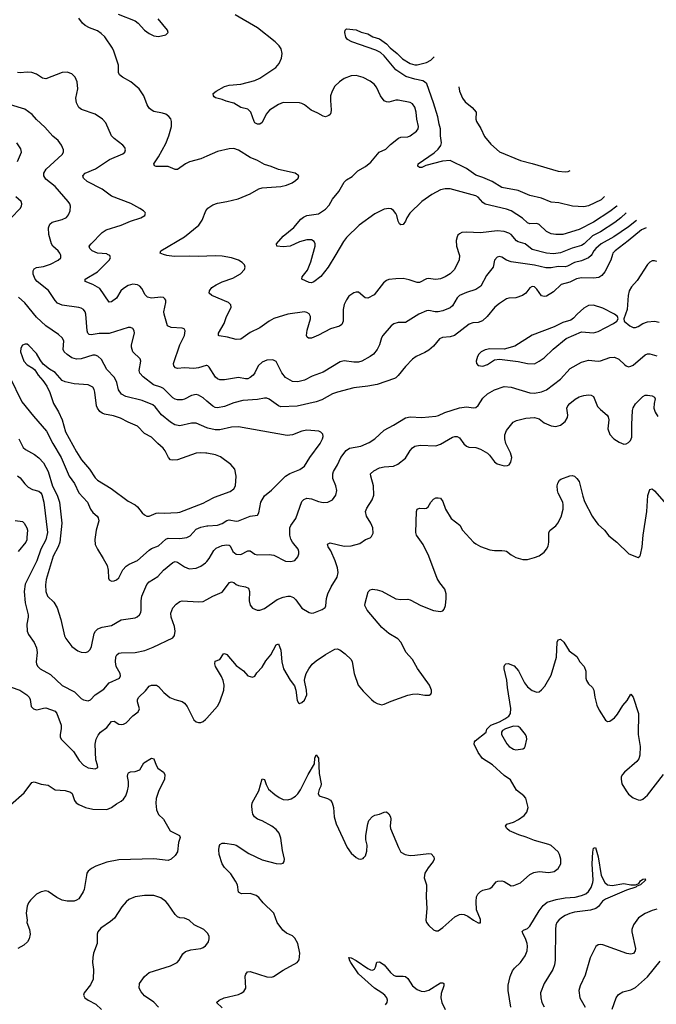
# Model space of a CAD drawing. Header units: inches. Extents: x 990586 to 1117858, y 769490 to 892071.
# Tile 143 of 248: x 1098407 to 1103826, y 803613 to 811998. Entities that reach past the tile are written whole.
import ezdxf

# ---------------------------------------------------------------- set-up
doc = ezdxf.new("R2010")
doc.units = ezdxf.units.IN
doc.header["$MEASUREMENT"] = 0
for name, color, linetype in [('B0890', 7, 'Continuous'), ('B0891', 7, 'Continuous'), ('B1800', 7, 'Continuous'), ('B1801', 7, 'Continuous')]:
    doc.layers.add(name, color=color, linetype=linetype)

msp = doc.modelspace()

# ---------------------------------------------------------------- linework, layer by layer
at = {"layer": 'B0890', "color": 6}
for points, elevation in [([(1100000, 808751), (1099970, 808777.4), (1099930, 808801), (1099910, 808805.8), (1099870, 808798.4), (1099810, 808766.6), (1099790, 808761.4), (1099750, 808760.3), (1099730, 808765.7), (1099710, 808778.3), (1099630, 808858), (1099610, 808869.4), (1099546.3, 808890), (1099457.6, 808957.6), (1099429.2, 808989.2), (1099422.9, 809010), (1099438.5, 809090), (1099434.1, 809110), (1099370.6, 809170), (1099357.8, 809210), (1099358.9, 809230), (1099383.4, 809330), (1099381.3, 809350), (1099370, 809368.5), (1099350, 809376.1), (1099330, 809375.7), (1099170, 809325.2), (1099085, 809325), (1099014.7, 809314.7), (1098998.9, 809318.9), (1098987.8, 809327.8), (1098981, 809350), (1098970.9, 809490.9), (1098964.1, 809510), (1098950, 809529.9), (1098930, 809541.7), (1098910, 809546.8), (1098770, 809566.8), (1098730, 809585.6), (1098710, 809607.6), (1098652.5, 809692.5), (1098555, 809770), (1098538.1, 809790), (1098521.7, 809830), (1098521.6, 809858.4), (1098530, 809876.8), (1098550.9, 809889.1), (1098610, 809897.2), (1098670, 809915.2), (1098736.1, 809950), (1098757.2, 809970), (1098758.4, 809990), (1098753.4, 810000)], 3100), ([(1100000, 809053.5), (1099994.8, 809054.8), (1099930, 809035), (1099890, 809027.9), (1099810, 809033.2), (1099750, 809026.6), (1099732.4, 809032.4), (1099718.7, 809050), (1099716.4, 809070), (1099769.7, 809230.3), (1099809.3, 809310), (1099815.8, 809350), (1099805.8, 809365.8), (1099791.4, 809371.4), (1099696, 809376), (1099664.7, 809390), (1099635.6, 809490), (1099635.1, 809510), (1099652, 809590), (1099649.9, 809610), (1099641.7, 809621.7), (1099630, 809631.2), (1099610, 809636.3), (1099530, 809628.2), (1099496.2, 809636.2), (1099474.4, 809654.4), (1099446.6, 809710), (1099430.2, 809730.2), (1099410, 809741.6), (1099370, 809746.3), (1099330, 809734.3), (1099290, 809710.3), (1099268.8, 809690), (1099230, 809625.9), (1099190, 809596.2), (1099170, 809592.2), (1099088.9, 809708.9), (1099030, 809743.3), (1098963.7, 809770), (1098964.5, 809790), (1099069.3, 809850.7), (1099168, 809950), (1099179.1, 809970), (1099174.8, 809990), (1099155.9, 810000)], 3000), ([(1100000, 809983.8), (1099930, 809980.7), (1099850, 809985.5), (1099722.6, 809982.6), (1099660.7, 809990), (1099631.2, 810000)], 2900), ([(1100000, 808523.8), (1099910, 808563), (1099870, 808561.2), (1099770, 808539.6), (1099727, 808547), (1099690, 808569.6), (1099613.9, 808633.9), (1099561, 808701), (1099539.4, 808719.4), (1099450, 808755.3), (1099310, 808788.4), (1099274.9, 808810), (1099247.5, 808847.5), (1099233.6, 808910), (1099214.4, 808950), (1099150, 809019.9), (1099103.5, 809103.5), (1099073.6, 809133.6), (1099050, 809141.5), (1099030, 809141.6), (1098930, 809111.6), (1098890, 809108.1), (1098850, 809118.4), (1098810, 809146.8), (1098787.1, 809170), (1098778.6, 809190), (1098783.2, 809263.2), (1098769.9, 809290), (1098737.8, 809317.8), (1098629.9, 809390), (1098550, 809464.6), (1098450, 809586.2), (1098395.8, 809635.8)], 3200), ([(1100000, 808306.7), (1099991.9, 808308.1), (1099950, 808310.6), (1099910, 808306), (1099750, 808250.9), (1099710, 808246.3), (1099690, 808250.6), (1099673, 808270), (1099646.8, 808326.8), (1099628.6, 808350), (1099582.1, 808390), (1099530, 808443.5), (1099470, 808474.6), (1099410, 808536.2), (1099330, 808571.1), (1099265.6, 808605.6), (1099205.4, 808625.4), (1099130, 808640.1), (1099108.3, 808648.3), (1099090, 808662.5), (1099070.2, 808690), (1099062.4, 808710), (1099047.7, 808827.7), (1099041.6, 808850), (1099028.5, 808870), (1098989.6, 808889.6), (1098870, 808897.2), (1098794.7, 808914.7), (1098770, 808926.6), (1098710, 808993.5), (1098661.7, 809021.7), (1098606.1, 809066.1), (1098580.6, 809100.6), (1098550, 809156.5), (1098485.1, 809225.1), (1098470, 809234.5), (1098454.6, 809234.6), (1098430, 809225.3), (1098417.5, 809202.5), (1098415, 809170), (1098442.6, 809090), (1098470, 809059.8), (1098519.7, 809030), (1098535.5, 809015.5), (1098563.5, 808970), (1098605.2, 808925.2), (1098637.1, 808877.1), (1098662.6, 808822.6), (1098694.9, 808730), (1098737.7, 808657.7), (1098769.9, 808589.9), (1098797.7, 808490), (1098890, 808317.4), (1098934.4, 808250), (1099001.7, 808170), (1099050, 808095.9), (1099070, 808076.7), (1099186.8, 808006.8), (1099330, 807897.5), (1099390, 807866.4), (1099410, 807850.1), (1099450, 807798.5), (1099470, 807780.8), (1099490, 807771), (1099510, 807769.2), (1099570, 807795.9), (1099590, 807800.1), (1099636.8, 807796.8), (1099750, 807800.7), (1099770, 807805.3), (1099970, 807882.5), (1100000, 807898.2)], 3300), ([(1098320.4, 808960.4), (1098425.4, 808745.4), (1098523.4, 808623.4), (1098635.5, 808495.5), (1098688.2, 808388.2), (1098760.4, 808270), (1098827.3, 808110), (1098874.9, 808050), (1098910, 807970), (1098985.2, 807890), (1099010, 807829.1), (1099030, 807801.5), (1099067.8, 807770), (1099076.3, 807756.2), (1099080.2, 807730), (1099058.4, 807650), (1099047.7, 807572.3), (1099050.8, 807530), (1099068.3, 807488.3), (1099119.1, 807410), (1099151.3, 807350), (1099160.9, 807310), (1099162.8, 807242.8), (1099170, 807227.3), (1099190, 807216.5), (1099210, 807218.8), (1099230, 807228.1), (1099250, 807245.5), (1099286.3, 807313.7), (1099314.1, 807345.9), (1099338.6, 807361.4), (1099410, 807391.6), (1099510, 807481), (1099530, 807494.1), (1099590, 807517.2), (1099650, 807574.4), (1099670, 807582.6), (1099770, 807578.9), (1099830, 807587.4), (1099858.3, 807601.7), (1099910, 807659.2), (1099950, 807676), (1100000, 807686.9)], 3200), ([(1098400, 808430), (1098436.6, 808356.6), (1098457.1, 808337.1), (1098534.7, 808294.7), (1098570, 808267.6), (1098610, 808224.7), (1098650, 808150.7), (1098687.2, 808027.2), (1098725.2, 807950), (1098747.1, 807890), (1098767.1, 807710), (1098749.3, 807550), (1098735.4, 807510), (1098692.3, 807430), (1098632.6, 807230), (1098625.9, 807185.9), (1098630, 807130), (1098643.4, 807090), (1098697.4, 807037.4), (1098727, 806990), (1098757.5, 806890), (1098789.2, 806750), (1098798.8, 806730), (1098850, 806659.4), (1098902.5, 806622.5), (1098930, 806611.8), (1098970, 806610.7), (1098990, 806618.6), (1099006.3, 806633.7), (1099018.8, 806661.2), (1099040.2, 806770), (1099051.5, 806790), (1099073.1, 806810), (1099110, 806824.6), (1099190, 806839.9), (1099270, 806886.7), (1099390, 806904.8), (1099407.3, 806912.7), (1099427.8, 806930), (1099438.2, 806950), (1099441.8, 806970), (1099440.5, 807050), (1099445.7, 807090), (1099490.4, 807189.6), (1099509.4, 807210.6), (1099583.7, 807256.3), (1099630, 807310.1), (1099710, 807376.6), (1099730, 807384.3), (1099750, 807379.9), (1099810, 807337.9), (1099850, 807322.6), (1099910, 807326.6), (1099950, 807344.2), (1099990, 807372.2), (1100000, 807384.7)], 3100), ([(1098390, 808114.8), (1098410, 808096.1), (1098450, 808044.7), (1098478.5, 808018.5), (1098516.3, 807996.3), (1098570, 807982.5), (1098587.8, 807967.8), (1098594.9, 807954.9), (1098611.4, 807890), (1098644.1, 807630), (1098630.6, 807569.4), (1098586.7, 807490), (1098553.4, 807390), (1098453.3, 807190), (1098445.4, 807130), (1098452.6, 807032.6), (1098479.5, 806930), (1098480.1, 806910), (1098467.8, 806850), (1098471.2, 806791.2), (1098482.2, 806762.2), (1098530, 806694.2), (1098550.3, 806650), (1098556.8, 806610), (1098548.1, 806530), (1098550.9, 806510), (1098560.6, 806490), (1098582.7, 806470), (1098670, 806421.1), (1098770, 806327.8), (1098873.8, 806273.8), (1098930, 806218.7), (1098950, 806207.5), (1098990, 806199.1), (1099010, 806205.5), (1099050, 806250.1), (1099123.1, 806296.9), (1099169.2, 806350.8), (1099256.2, 806390), (1099265.2, 806410), (1099262.9, 806430), (1099229.7, 806489.7), (1099222.9, 806530), (1099227, 806573), (1099235.3, 806590), (1099250, 806602.4), (1099270, 806607.4), (1099390, 806609.5), (1099472.9, 806627.1), (1099544.5, 806655.5), (1099710, 806733.3), (1099725.7, 806754.3), (1099731.9, 806790), (1099724, 806830), (1099696.5, 806910), (1099695, 806945), (1099710.2, 806989.8), (1099738.5, 807021.5), (1099770, 807043), (1099790, 807048.5), (1099930, 807040.2), (1099970, 807044.6), (1100000, 807061)], 3000), ([(1098370, 807733.9), (1098430, 807724.3), (1098444, 807710), (1098468.3, 807670), (1098473.2, 807650), (1098469.2, 807590), (1098467.4, 807570), (1098459.3, 807550), (1098395, 807470)], 2900), ([(1098333.8, 806313.8), (1098408.9, 806288.9), (1098469.3, 806250), (1098487.4, 806230), (1098496, 806210), (1098504.2, 806150), (1098523.5, 806130), (1098550, 806122.5), (1098563.4, 806123.4), (1098610, 806136.1), (1098630, 806137.2), (1098710.4, 806110.4), (1098723, 806090), (1098761.1, 805990), (1098761.2, 805958.8), (1098751.1, 805910), (1098751.9, 805890), (1098760.3, 805870), (1098865.3, 805765.3), (1098914.4, 805690), (1098950, 805651.3), (1098990, 805628.5), (1099050, 805618.2), (1099071.1, 805630), (1099070.3, 805650), (1099056.6, 805696.6), (1099048.4, 805830), (1099057.8, 805870), (1099074.6, 805905.4), (1099094, 805930), (1099148.6, 805971.4), (1099190, 806022.1), (1099210, 806024.7), (1099250, 806000.5), (1099270, 805996.9), (1099290, 805999.7), (1099312.7, 806010), (1099370, 806068.8), (1099416.2, 806103.8), (1099426.4, 806130), (1099409.1, 806190), (1099408.8, 806210), (1099420.3, 806230), (1099477.4, 806282.6), (1099510, 806323.1), (1099530, 806330.6), (1099571, 806331), (1099590, 806320.9), (1099635.5, 806270), (1099686.5, 806226.5), (1099727.8, 806207.8), (1099790, 806191.2), (1099810, 806178.4), (1099832.6, 806150), (1099890, 806035.6), (1099910, 806019.3), (1099930, 806011.9), (1099950, 806012.1), (1099970, 806021.2), (1099990, 806039.6), (1100000, 806050.9)], 2900), ([(1098327.7, 805312.3), (1098445.2, 805414.8), (1098510, 805502.5), (1098530, 805508.1), (1098590, 805487), (1098650, 805481), (1098710, 805439.4), (1098793.2, 805433.2), (1098840.9, 805420.9), (1098855.1, 805410), (1098874.2, 805350), (1098889, 805329), (1098910, 805313.9), (1098968.3, 805288.3), (1099030, 805274.7), (1099150, 805272.9), (1099190, 805289), (1099230, 805320.7), (1099270, 805343), (1099290, 805360.5), (1099310.7, 805389.3), (1099325.8, 805430), (1099334, 805470), (1099333.7, 805510), (1099326, 805554), (1099326.9, 805573.1), (1099334.5, 805585.5), (1099350, 805594.2), (1099390, 805596.6), (1099430, 805608.9), (1099463.7, 805670), (1099530, 805709.4), (1099550, 805704.4), (1099568.8, 805650), (1099584, 805624), (1099631.3, 805591.3), (1099641.9, 805570), (1099639.1, 805530), (1099590, 805427.1), (1099570, 805365.1), (1099565.8, 805325.8), (1099571.8, 805270), (1099589.1, 805229.1), (1099631.2, 805191.2), (1099689.3, 805090), (1099768.2, 805050), (1099772.8, 805032.8), (1099758.8, 804990), (1099750, 804912.7), (1099730, 804880.7), (1099695.3, 804850), (1099670, 804837.8), (1099550, 804853.5), (1099250, 804843), (1099150, 804824), (1099055.4, 804790), (1099018, 804770), (1098990, 804746.9), (1098979.8, 804730), (1098974.9, 804710), (1098955.7, 804590), (1098947.9, 804570), (1098910, 804512.8), (1098890, 804499), (1098870, 804492.4), (1098812.3, 804492.3), (1098770, 804501.3), (1098723.3, 804523.3), (1098650, 804573.5), (1098630, 804578.7), (1098590, 804570.7), (1098551.1, 804550), (1098498.5, 804501.5), (1098481.6, 804478.4), (1098471.3, 804450), (1098463.4, 804390), (1098471.3, 804330), (1098468.3, 804310), (1098491, 804251), (1098496.5, 804210), (1098488.6, 804170), (1098474.7, 804145.3), (1098442.4, 804117.6), (1098391.6, 804088.4)], 2800), ([(1100000, 804225.5), (1099975.4, 804250), (1099892.8, 804290), (1099850, 804329.9), (1099810, 804346.7), (1099770, 804351.2), (1099750, 804359.6), (1099730, 804379.1), (1099668.5, 804470), (1099650, 804490), (1099610, 804519.9), (1099550, 804540.8), (1099470, 804540.9), (1099390, 804527.9), (1099335.2, 804504.8), (1099313.6, 804486.4), (1099276.9, 804443.1), (1099213, 804347), (1099181.3, 804318.7), (1099099.3, 804260.7), (1099072.3, 804230), (1099067.8, 804210), (1099068, 804130), (1099034.9, 804050), (1099028.6, 804011.4), (1099028.1, 803970), (1099036.7, 803910), (1099032.6, 803827.4), (1099010, 803779.4), (1098954.7, 803710), (1098950.2, 803690), (1098962.7, 803670), (1098990.8, 803650), (1099055.7, 803615.7), (1099104.7, 803570)], 2900), ([(1099590, 803588.6), (1099550, 803630.3), (1099470, 803685.2), (1099439.8, 803719.8), (1099425.5, 803750), (1099428.3, 803791.7), (1099468.6, 803851.4), (1099510, 803884.7), (1099690, 803941.9), (1099747.7, 803970), (1099765.4, 803990), (1099796.2, 804043.8), (1099817.8, 804062.2), (1099863.3, 804076.7), (1099950, 804087.9), (1099970, 804097.1), (1099990, 804111.8), (1100000, 804126.1)], 2900)]:
    msp.add_lwpolyline(points, dxfattribs=dict(at, elevation=elevation))
at = {"layer": 'B0891', "color": 6}
for points, elevation in [([(1100000, 810835.6), (1099950, 810813.6), (1099852.7, 810787.3), (1099818.8, 810770), (1099750, 810722.9), (1099730, 810723.4), (1099670, 810748.7), (1099570, 810748.3), (1099554.9, 810754.9), (1099549.4, 810770), (1099589, 810831), (1099650, 810943.1), (1099677.8, 811010), (1099698.2, 811090), (1099698.9, 811130), (1099693.4, 811153.4), (1099675.4, 811175.4), (1099650, 811192.5), (1099622.7, 811202.7), (1099550, 811217.2), (1099525.7, 811230), (1099510, 811244.5), (1099493.1, 811273.1), (1099464.1, 811350), (1099425.4, 811410), (1099352.4, 811470), (1099282.4, 811510), (1099257.9, 811530), (1099249.3, 811550), (1099249, 811610), (1099209.6, 811729.6), (1099196.7, 811756.7), (1099132.6, 811852.6), (1099101.4, 811881.4), (1099070, 811902.6), (1099000.5, 811930), (1098964, 811950), (1098941.7, 811970), (1098909.6, 812010)], 2900), ([(1099246.3, 812046.3), (1099390, 811988.2), (1099416.6, 811970), (1099470, 811908.1), (1099510, 811879.4), (1099550, 811859.9), (1099590, 811854.5), (1099650.6, 811869.4), (1099669.9, 811890), (1099665.6, 811910), (1099586.4, 812006.4)], 2900), ([(1099155.9, 810000), (1099150, 810003.1), (1099070, 810011.5), (1099023.7, 810030), (1099003.4, 810050), (1098999.9, 810070), (1099015.7, 810090), (1099110, 810185.9), (1099144.7, 810210), (1099270, 810248.6), (1099350, 810283.3), (1099437.6, 810310), (1099473.7, 810330), (1099478.9, 810350), (1099475.2, 810355.2), (1099461.3, 810370), (1099428.7, 810390), (1099352.8, 810432.8), (1099190, 810495.2), (1099110, 810556), (1098981.8, 810621.8), (1098949.9, 810650.1), (1098944.1, 810670), (1098963.9, 810690), (1099052.4, 810727.6), (1099172, 810808), (1099284.8, 810855.2), (1099301.8, 810870), (1099308.9, 810890), (1099302.7, 810910), (1099285, 810930), (1099210, 810985.5), (1099190, 811008.8), (1099140, 811120), (1099112.6, 811152.6), (1099050, 811192.8), (1098934.5, 811234.5), (1098910, 811250.4), (1098891.1, 811290), (1098884.9, 811330), (1098900.9, 811410), (1098897.1, 811470), (1098879.1, 811510), (1098850, 811538.1), (1098810, 811551.9), (1098770, 811549.5), (1098630, 811494.3), (1098600, 811499.9), (1098550, 811533.5), (1098510, 811548.5), (1098470, 811552.4), (1098410, 811546.9), (1098390, 811549.5)], 3000), ([(1098753.4, 810000), (1098748.5, 810010), (1098734, 810030), (1098688.5, 810068.5), (1098678.1, 810090), (1098655, 810170), (1098653.5, 810226.5), (1098664.2, 810255.8), (1098684.9, 810275.1), (1098770, 810296.6), (1098804.9, 810315.1), (1098822.8, 810337.2), (1098836.3, 810370), (1098839.6, 810410), (1098833.6, 810430), (1098819.3, 810450), (1098710, 810578.6), (1098630, 810641.1), (1098612.3, 810670), (1098611.9, 810690), (1098633.8, 810726.3), (1098767.8, 810850), (1098779, 810870), (1098778.9, 810890), (1098763.4, 810930), (1098734.7, 810970), (1098690, 811005.4), (1098621.8, 811081.8), (1098550, 811147.2), (1098512.1, 811190), (1098450, 811236.5), (1098330, 811274)], 3100), ([(1098388.9, 810790), (1098422.8, 810870), (1098417.6, 810897.6), (1098383.6, 810950)], 3200), ([(1098335.1, 810310), (1098410.3, 810390), (1098421.4, 810410), (1098425.6, 810430), (1098419.7, 810450), (1098374.1, 810490)], 3200), ([(1099631.2, 810000), (1099601.8, 810010), (1099609, 810030), (1099810, 810149.4), (1099930.8, 810249.2), (1099961, 810290), (1099990.9, 810370), (1100000, 810381.2)], 2900)]:
    msp.add_lwpolyline(points, dxfattribs=dict(at, elevation=elevation))
at = {"layer": 'B1800', "color": 6}
for points, elevation in [([(1102146.9, 810000), (1102150.1, 809989.9), (1102146.9, 809953.1), (1102108.3, 809870), (1102070, 809834.9), (1102030, 809809.1), (1101990, 809791.1), (1101950, 809784.9), (1101885.1, 809794.9), (1101870, 809792), (1101810, 809759.7), (1101790, 809759.4), (1101723.2, 809783.2), (1101670, 809793.2), (1101610, 809792.7), (1101550, 809786.1), (1101530, 809777.7), (1101503.6, 809756.4), (1101423.7, 809656.3), (1101370, 809626.1), (1101348.5, 809628.5), (1101290, 809676.6), (1101270, 809678.8), (1101250, 809673.5), (1101210, 809643.1), (1101187.6, 809612.4), (1101168.1, 809571.9), (1101159.2, 809530), (1101160.6, 809430), (1101150, 809403.7), (1101130, 809388.2), (1101053.8, 809366.2), (1100950, 809310.6), (1100890, 809286.7), (1100865.6, 809285.6), (1100855.2, 809295.2), (1100849.7, 809309.7), (1100854.9, 809354.9), (1100881.8, 809450), (1100881.8, 809470), (1100870, 809492.8), (1100850, 809505.8), (1100830, 809511), (1100688.2, 809491.8), (1100570, 809453.2), (1100530, 809431.5), (1100450, 809374.4), (1100370, 809335.2), (1100290, 809278.4), (1100250, 809275.7), (1100175.1, 809295.1), (1100105.7, 809305.7), (1100098.2, 809310), (1100100.1, 809330), (1100148.2, 809411.8), (1100168.9, 809470), (1100199, 809530), (1100206.1, 809550), (1100204.1, 809570), (1100183.8, 809590), (1100041.7, 809650), (1100020.1, 809670), (1100022.4, 809690), (1100042.4, 809717.6), (1100078.5, 809741.5), (1100130, 809766.4), (1100222.6, 809797.4), (1100285.6, 809834.4), (1100322, 809870), (1100326.7, 809890), (1100319.6, 809910), (1100300.9, 809930), (1100269.9, 809950), (1100210, 809970.2), (1100130, 809984.9), (1100070, 809987), (1100000, 809983.8)], 2900), ([(1103277.1, 810000), (1103270.9, 809989.1), (1103249.9, 809970.1), (1103190, 809943.5), (1103130, 809931.7), (1103070, 809899.9), (1103050, 809895), (1102990, 809897.7), (1102930, 809884.6), (1102884.2, 809884.2), (1102790, 809909.1), (1102590, 809936.8), (1102550.3, 809950.3), (1102510, 809975.3), (1102490, 809981.7), (1102470, 809977.2), (1102448.2, 809950), (1102437, 809890), (1102380.2, 809819.8), (1102332.2, 809727.8), (1102290, 809699.9), (1102210, 809676), (1102151.7, 809648.3), (1102131.1, 809628.9), (1102090, 809560.5), (1102070, 809543.4), (1102010, 809518.4), (1101970, 809509.3), (1101942.4, 809510), (1101890, 809520.8), (1101870, 809519.6), (1101803.4, 809490), (1101690, 809418.3), (1101630, 809418.5), (1101591.1, 809408.9), (1101568.9, 809391.1), (1101497.7, 809310), (1101486.2, 809290), (1101469.7, 809230), (1101450.4, 809190), (1101419.3, 809150), (1101390.6, 809130), (1101318.3, 809090), (1101290, 809080.9), (1101250, 809080.8), (1101170, 809093.1), (1101134.1, 809085.9), (1100990, 808997.6), (1100897.5, 808962.5), (1100830, 808928.2), (1100773.8, 808913.8), (1100730, 808917.2), (1100670, 808950.2), (1100638.7, 808990), (1100590, 809086.9), (1100560.7, 809100.7), (1100510, 809099.1), (1100470, 809083.3), (1100437.8, 809050), (1100409.3, 808990.7), (1100393.1, 808970), (1100370, 808950.3), (1100350, 808941.1), (1100330, 808939.9), (1100270, 808950.9), (1100150.6, 808930.6), (1100110, 808931.9), (1100090, 808939.7), (1100074.6, 808954.6), (1100020.2, 809040.2), (1100010, 809051.2), (1100000, 809053.5)], 3000), ([(1103454, 810000), (1103437.8, 809950), (1103388.1, 809851.9), (1103361.3, 809818.7), (1103335.7, 809804.3), (1103290, 809798.2), (1103190, 809799), (1103147.9, 809792.1), (1103090, 809764), (1103017.1, 809742.9), (1102950, 809681.3), (1102890, 809644.1), (1102870, 809640.1), (1102850, 809648.1), (1102810, 809703.2), (1102790, 809722.5), (1102770, 809726.6), (1102750, 809714.8), (1102714.4, 809670), (1102688, 809650), (1102630, 809630.2), (1102570, 809626.6), (1102550, 809620.2), (1102490, 809582.5), (1102450.1, 809550), (1102386.2, 809470), (1102345.5, 809434.5), (1102310, 809420.7), (1102262.8, 809417.2), (1102233.6, 809406.4), (1102107.8, 809310), (1102070, 809298.2), (1102007.3, 809292.7), (1101980.3, 809279.7), (1101930, 809217.8), (1101890, 809183.5), (1101856.9, 809163.1), (1101782.4, 809130), (1101750, 809107.8), (1101690, 809044.4), (1101630, 808969.1), (1101610, 808949.1), (1101597, 808943), (1101450, 808892.4), (1101370, 808877.4), (1101250, 808863.3), (1101112.5, 808827.5), (1101070, 808810.9), (1100978.1, 808761.9), (1100930, 808743), (1100770, 808707.8), (1100630, 808701.5), (1100610, 808709.9), (1100530, 808766.6), (1100510, 808774), (1100490, 808774.6), (1100430, 808763.1), (1100305.7, 808754.3), (1100230, 808734.4), (1100150, 808703.1), (1100090, 808692.1), (1100070, 808695.3), (1100050, 808706.9), (1100000, 808751)], 3100), ([(1101098.9, 810000), (1101033.8, 809890), (1100970, 809812.4), (1100910, 809765.3), (1100890, 809757.1), (1100870, 809760.3), (1100810, 809788.1), (1100811.3, 809810), (1100855.7, 809864.3), (1100885, 809935), (1100902.9, 810000)], 2800), ([(1103830, 809939.8), (1103810, 809945.6), (1103790, 809944.1), (1103770, 809934.8), (1103750, 809913.2), (1103661.7, 809778.3), (1103616, 809724), (1103595.6, 809690), (1103586.6, 809650), (1103578.7, 809530), (1103550.7, 809450), (1103552.7, 809430), (1103601.5, 809390), (1103630, 809377.8), (1103650, 809377.9), (1103670, 809385.5), (1103710.5, 809410), (1103750, 809425.6), (1103810, 809432.4), (1103850, 809423.6)], 3200), ([(1100000, 807384.7), (1100020.2, 807410), (1100060.7, 807479.3), (1100080.7, 807499.3), (1100130, 807522), (1100170, 807527.2), (1100190, 807524.6), (1100197.7, 807517.7), (1100220.4, 807470), (1100250, 807447.9), (1100290, 807445.2), (1100350, 807476.6), (1100356.1, 807476.1), (1100370, 807474.5), (1100410, 807445.7), (1100430, 807441.4), (1100530, 807444.5), (1100570, 807439.2), (1100670, 807387.4), (1100715.9, 807384.1), (1100750, 807394.3), (1100775.5, 807424.5), (1100783.2, 807450), (1100783.3, 807470), (1100777.4, 807490), (1100728.9, 807548.9), (1100714.7, 807574.7), (1100705.4, 807610), (1100706.2, 807670), (1100714, 807690), (1100758.2, 807750), (1100810, 807896.6), (1100826.3, 807913.7), (1100850, 807922.9), (1100890, 807918.1), (1100950, 807894.1), (1100990, 807886.6), (1101030, 807888.8), (1101069.2, 807910), (1101097.6, 807950), (1101106.8, 807990), (1101098.6, 808030), (1101073.7, 808090), (1101071.7, 808130), (1101077.6, 808150), (1101112.6, 808207.4), (1101141.7, 808270), (1101185.8, 808330), (1101215, 808350), (1101310, 808365.9), (1101382.1, 808397.9), (1101430, 808429.7), (1101510, 808504.2), (1101590, 808544.4), (1101690, 808607.9), (1101730, 808617.3), (1101830, 808609.8), (1101950, 808623.1), (1101971.9, 808628.1), (1102025.8, 808654.2), (1102150, 808693.8), (1102210, 808700.7), (1102270, 808694.3), (1102290, 808696.6), (1102310, 808712.8), (1102350, 808775.2), (1102390, 808812.1), (1102450, 808846.4), (1102530, 808873.5), (1102590, 808870), (1102750, 808821.2), (1102790, 808818), (1102850, 808828.9), (1102890, 808846.6), (1103010, 808937.9), (1103093.1, 809026.9), (1103190, 809081.7), (1103250, 809099.7), (1103330, 809091.1), (1103350, 809093.8), (1103430, 809121.7), (1103470, 809125.3), (1103508.2, 809108.2), (1103558.5, 809058.5), (1103570, 809049.6), (1103590, 809043.4), (1103610, 809046.5), (1103630, 809056.4), (1103730, 809144.7), (1103750, 809152.6), (1103770, 809153.3), (1103830, 809136.5)], 3100), ([(1100000, 807061), (1100050, 807088.3), (1100130, 807123.8), (1100193.4, 807206.6), (1100210, 807212.4), (1100230, 807206.2), (1100249.4, 807189.4), (1100270, 807180.1), (1100330, 807169.5), (1100356.1, 807156.1), (1100363.8, 807130), (1100360.9, 807050), (1100370, 807011.2), (1100390, 806987.3), (1100429.7, 806969.7), (1100451.3, 806971.3), (1100490, 806982.9), (1100599.9, 807060.1), (1100650, 807081.9), (1100690, 807090.3), (1100710, 807089.3), (1100737.3, 807077.3), (1100757, 807057), (1100807.5, 806987.5), (1100870, 806949.1), (1100890, 806945.3), (1100911.8, 806948.2), (1100983, 806977), (1101006, 806994), (1101012, 807008), (1101019.1, 807070), (1101030.8, 807110), (1101058, 807170), (1101109.3, 807250), (1101116.8, 807290), (1101110.9, 807330), (1101093.3, 807390), (1101055.4, 807475.4), (1101034, 807510), (1101028.2, 807531.8), (1101050, 807544.6), (1101170, 807514.6), (1101230, 807517.3), (1101301.4, 807538.6), (1101350, 807571.3), (1101390, 807586.7), (1101402.5, 807597.5), (1101414.8, 807625.2), (1101413.5, 807670), (1101397.1, 807710), (1101358.3, 807770), (1101350.5, 807810), (1101361, 807839), (1101406.6, 807910), (1101420.7, 807950), (1101419.3, 808030), (1101394.8, 808110), (1101394, 808130), (1101422.3, 808157.7), (1101470, 808180.7), (1101510, 808190.6), (1101590, 808196.9), (1101626.1, 808213.9), (1101690, 808263.9), (1101730.3, 808330), (1101750, 808353.4), (1101770, 808367.3), (1101814.8, 808374.8), (1101950, 808368.4), (1101990, 808383.5), (1102090, 808442.5), (1102110, 808449.2), (1102130, 808449.7), (1102150, 808438.4), (1102187.4, 808387.4), (1102210, 808366.9), (1102230, 808359.1), (1102290, 808354.9), (1102330, 808341.9), (1102388, 808308), (1102406.8, 808290), (1102450, 808231.9), (1102470, 808216.8), (1102530, 808199.8), (1102559.1, 808200.9), (1102573.1, 808206.9), (1102589, 808230), (1102595.6, 808270), (1102586, 808310), (1102543.9, 808390), (1102535.6, 808430), (1102537.3, 808462.7), (1102550, 808499.5), (1102606.9, 808570), (1102634.7, 808585.3), (1102714.9, 808605.1), (1102790, 808610.6), (1102830, 808598.3), (1102870, 808565.7), (1102930, 808538.4), (1102970, 808534.9), (1103010, 808545.1), (1103050, 808576.9), (1103069.6, 808610), (1103072, 808630), (1103064.6, 808690), (1103071.7, 808710), (1103089.9, 808730), (1103134.1, 808765.9), (1103170, 808785.4), (1103210, 808798.4), (1103250, 808804.2), (1103270, 808801.7), (1103290, 808790.7), (1103325.5, 808705.5), (1103350, 808678.7), (1103407.5, 808630), (1103415.7, 808615.7), (1103421, 808590), (1103413.5, 808513.5), (1103430, 808465.6), (1103463.2, 808430), (1103510, 808400.1), (1103550, 808383.8), (1103570, 808386.7), (1103590, 808396.5), (1103605.7, 808414.3), (1103616.2, 808443.8), (1103616.9, 808550), (1103623.5, 808670), (1103628.4, 808691.6), (1103650, 808726.2), (1103710, 808790.5), (1103730, 808800.6), (1103750, 808801.4), (1103790, 808796.3), (1103810, 808785.2), (1103815.7, 808770), (1103806.5, 808730), (1103805.4, 808690), (1103816.2, 808656.2), (1103840.1, 808620.1)], 3000), ([(1100000, 807686.9), (1100010, 807689.1), (1100090, 807694), (1100130, 807708.1), (1100170, 807734.1), (1100190, 807739.2), (1100250, 807728.8), (1100270, 807730), (1100370, 807769.3), (1100430, 807779.4), (1100442.3, 807797.7), (1100459.6, 807890), (1100490, 807942.5), (1100550, 807992.9), (1100670, 808110.7), (1100707.3, 808132.7), (1100791.1, 808168.9), (1100830, 808197.6), (1100877, 808270), (1100964.9, 808390), (1100984.3, 808430), (1100989.1, 808450), (1100987.8, 808470), (1100970, 808487), (1100952.9, 808492.9), (1100850, 808502.3), (1100810, 808494.3), (1100730, 808461.7), (1100683.3, 808456.7), (1100270, 808530.9), (1100210, 808528.2), (1100110, 808506.5), (1100070, 808505.2), (1100010, 808519.4), (1100000, 808523.8)], 3200), ([(1100000, 807898.2), (1100066.7, 807933.3), (1100199.7, 807980.3), (1100230, 808004.2), (1100242.8, 808030), (1100248.9, 808110), (1100238.3, 808170), (1100204.2, 808210), (1100116.5, 808276.5), (1100073.5, 808293.5), (1100000, 808306.7)], 3300), ([(1100000, 806050.9), (1100090, 806152.6), (1100110, 806190.2), (1100144.4, 806290), (1100147, 806330), (1100138.4, 806370), (1100124.1, 806404.1), (1100075.2, 806490), (1100067.8, 806512.2), (1100070, 806535.3), (1100110, 806550.4), (1100141.8, 806598.2), (1100150, 806602), (1100170, 806593.5), (1100250, 806499.6), (1100311.9, 806451.9), (1100348.1, 806410), (1100390, 806398.5), (1100410, 806407.8), (1100425.1, 806434.9), (1100470, 806485.9), (1100501.2, 806538.8), (1100545.6, 806590), (1100590, 806675.8), (1100610, 806682.7), (1100631.2, 806630), (1100637.6, 806530), (1100653.3, 806470), (1100710, 806374.4), (1100746.6, 806326.6), (1100758, 806290), (1100770, 806200.5), (1100781, 806181), (1100790, 806174.2), (1100810, 806182.3), (1100830, 806203.8), (1100850, 806248.9), (1100848, 806290), (1100831.7, 806370), (1100833, 806390), (1100845.9, 806430), (1100868.5, 806471.5), (1100897.9, 806510), (1100930, 806537.6), (1101010, 806593.2), (1101090, 806638.3), (1101110, 806639.4), (1101131.8, 806631.8), (1101177.9, 806597.9), (1101229.2, 806550), (1101238.3, 806530), (1101255.2, 806430), (1101289.5, 806330), (1101330, 806280.3), (1101402.4, 806210), (1101424.2, 806190), (1101450, 806175.2), (1101490, 806164.6), (1101510, 806168.9), (1101570, 806195.2), (1101710, 806245), (1101750, 806255), (1101790, 806256.6), (1101854.8, 806245.2), (1101893.7, 806246.3), (1101906.3, 806253.7), (1101913.6, 806270), (1101912.8, 806290), (1101894.3, 806330), (1101794.1, 806474.1), (1101750.2, 806550), (1101692.9, 806612.9), (1101654.7, 806694.7), (1101625.1, 806725.1), (1101549.1, 806770), (1101490, 806822.4), (1101364.1, 806970), (1101345.5, 807010), (1101346.7, 807030), (1101373.6, 807126.4), (1101390, 807143.9), (1101410, 807150.1), (1101450, 807144.2), (1101490, 807130.4), (1101610, 807067.6), (1101650, 807060.1), (1101710, 807062.2), (1101730, 807058), (1101820.2, 807010), (1101930, 806965.8), (1101990, 806959.4), (1102010, 806965.2), (1102021.5, 806978.5), (1102031.6, 807008.4), (1102037.8, 807070), (1102037.3, 807110), (1102027.2, 807150), (1101982.8, 807202.8), (1101959.2, 807239.2), (1101890.1, 807430.1), (1101840.1, 807530), (1101784.8, 807610), (1101777.8, 807630), (1101784.1, 807810), (1101790, 807831.1), (1101810, 807837.4), (1101850, 807834.6), (1101870, 807838.3), (1101883.2, 807850), (1101905.7, 807890), (1101930, 807913.8), (1101950, 807925.2), (1101970, 807927.3), (1101990, 807922.8), (1102010, 807895.3), (1102032.7, 807830), (1102080.7, 807750), (1102153.1, 807693.1), (1102175.5, 807650), (1102270, 807550.1), (1102290, 807534.8), (1102330, 807512.8), (1102410, 807483.7), (1102450, 807476.9), (1102510, 807479.4), (1102536.2, 807476.2), (1102550, 807471.7), (1102590, 807440.2), (1102630, 807419.4), (1102690, 807402.7), (1102730, 807402.3), (1102790, 807417.1), (1102830, 807432.7), (1102870, 807462.7), (1102892.3, 807490), (1102904, 807516), (1102911.1, 807548.9), (1102910.4, 807630), (1102922.1, 807650), (1102970, 807687.7), (1102988.3, 807711.7), (1103015.1, 807764.9), (1103033.6, 807830), (1103033.9, 807866.1), (1103028.8, 807890), (1102990, 807967.2), (1102984.6, 807990), (1102980.8, 808030), (1102987.2, 808052.8), (1103001.9, 808078.1), (1103013.8, 808086.2), (1103090, 808113.7), (1103110, 808116.6), (1103130.1, 808110.1), (1103150, 808092.3), (1103170, 808064.7), (1103199.5, 807939.5), (1103214.8, 807894.8), (1103281.2, 807770), (1103310, 807724.7), (1103330, 807699.7), (1103383.5, 807650), (1103422.3, 807602.3), (1103489.1, 807550), (1103593, 807450), (1103670, 807418.4), (1103684.5, 807430), (1103690, 807441), (1103704.7, 807510), (1103713.4, 807610), (1103744.6, 807810), (1103754.5, 807945.5), (1103770, 807996.9), (1103790, 808004.4), (1103810, 807987.5), (1103893.4, 807893.4)], 2900), ([(1100130, 803584.1), (1100083.5, 803630), (1100105.1, 803650), (1100148.3, 803670), (1100270, 803698.1), (1100292.8, 803707.2), (1100316.2, 803723.8), (1100331.8, 803750), (1100327.2, 803852.8), (1100331, 803870), (1100345.4, 803890), (1100370, 803894), (1100511.4, 803848.6), (1100550, 803845.5), (1100568.5, 803851.5), (1100650, 803905.2), (1100770.3, 803969.7), (1100786.5, 803993.5), (1100792.3, 804047.7), (1100775.7, 804130), (1100750, 804177.3), (1100730, 804196.8), (1100679.6, 804219.6), (1100645.9, 804245.9), (1100599.9, 804310), (1100569.1, 804389.1), (1100478.3, 804478.3), (1100443.4, 804523.4), (1100419.7, 804539.7), (1100370, 804557.8), (1100294.2, 804554.2), (1100268.8, 804568.8), (1100260.3, 804630), (1100243.3, 804663.3), (1100203.4, 804723.4), (1100150, 804779.2), (1100130, 804809.9), (1100104.7, 804890), (1100101.8, 804930), (1100105, 804955), (1100110, 804973.4), (1100130, 804985), (1100154.1, 804985.9), (1100230, 804975.5), (1100250, 804968.1), (1100356.9, 804896.9), (1100470, 804843.1), (1100590, 804811.3), (1100630, 804808.7), (1100650, 804815.6), (1100659.4, 804830), (1100661.7, 804850), (1100644.4, 804924.4), (1100630, 805026.9), (1100614.7, 805070), (1100590, 805101.4), (1100552, 805130), (1100470, 805176.8), (1100430, 805191.3), (1100405.6, 805210), (1100392.2, 805232.2), (1100385.8, 805265.8), (1100383.4, 805303.4), (1100387.4, 805330), (1100443.2, 805430), (1100470, 805534.6), (1100490, 805527.9), (1100504.8, 805484.8), (1100526.1, 805446.1), (1100579.1, 805399.1), (1100615.4, 805375.4), (1100650, 805358.1), (1100690, 805354.4), (1100716.8, 805363.2), (1100754.5, 805385.5), (1100774.6, 805405.4), (1100798.7, 805441.3), (1100863.9, 805570), (1100917.7, 805662.3), (1100920.7, 805710), (1100930, 805737.6), (1100950.6, 805710.6), (1100957.6, 805577.6), (1100973.1, 805490), (1100971.7, 805470), (1100956.7, 805443.3), (1100946.7, 805410), (1100956.4, 805390), (1101027.4, 805367.4), (1101051.4, 805351.4), (1101066, 805330), (1101077.9, 805290), (1101083.3, 805210), (1101101.9, 805150), (1101193.8, 804950), (1101230, 804900.9), (1101270, 804863), (1101290, 804852), (1101310, 804850.2), (1101330, 804855.5), (1101337.4, 804862.6), (1101350, 804878), (1101361.8, 804918.2), (1101363.8, 804970), (1101354.3, 805014.3), (1101353, 805050), (1101371, 805150), (1101380.4, 805179.6), (1101410, 805214.1), (1101430, 805225), (1101470, 805231.3), (1101510, 805251), (1101530, 805252.1), (1101550, 805236.5), (1101562.5, 805210), (1101565.4, 805190), (1101560.4, 805130), (1101564.7, 805110), (1101630.7, 804950), (1101652.7, 804910), (1101688.3, 804888.3), (1101730, 804881.9), (1101770, 804882.5), (1101890, 804897.7), (1101910, 804895.9), (1101932.8, 804870), (1101934, 804850), (1101926, 804830), (1101883.3, 804776.7), (1101856.8, 804730), (1101851.5, 804710), (1101850.8, 804690), (1101869.6, 804630), (1101871.1, 804610), (1101865.8, 804530), (1101872.1, 804430), (1101863.2, 804330), (1101871, 804310), (1101890, 804284.2), (1101930, 804248.4), (1101950, 804238.9), (1101970, 804240.2), (1102010, 804267.7), (1102110, 804359.6), (1102150, 804379.6), (1102170, 804381.5), (1102190, 804378.1), (1102223, 804363), (1102270, 804329.2), (1102310, 804307.2), (1102330, 804308), (1102330, 804334.5), (1102296.7, 804416.7), (1102291.9, 804490), (1102296.7, 804530), (1102307.9, 804552.1), (1102330, 804574.8), (1102350, 804584.4), (1102410, 804599.4), (1102430, 804612.6), (1102464, 804656), (1102477.5, 804662.5), (1102510, 804664), (1102530, 804659.8), (1102590, 804622.7), (1102614.3, 804625.7), (1102670.7, 804649.3), (1102750, 804719.7), (1102782.9, 804737.1), (1102830, 804743.2), (1102910, 804734.8), (1102955.2, 804744.8), (1102990.4, 804770), (1103011.8, 804810), (1103014.2, 804850), (1103001.2, 804890), (1102990, 804910.6), (1102930, 804964.9), (1102910, 804974.9), (1102790, 805008.2), (1102717.4, 805037.4), (1102655.3, 805055.3), (1102575, 805090), (1102552.6, 805110), (1102543, 805130), (1102552.9, 805147.1), (1102610, 805164.4), (1102653.7, 805186.3), (1102699.9, 805220.1), (1102724.6, 805250), (1102735.5, 805290), (1102714.3, 805370), (1102699.6, 805390), (1102636.4, 805436.4), (1102585.6, 805525.6), (1102530, 805561.3), (1102432.8, 805652.8), (1102346.2, 805706.2), (1102310, 805757.4), (1102274.2, 805830), (1102277.5, 805850), (1102283.3, 805856.7), (1102377.2, 805930), (1102384, 805956), (1102418, 805990), (1102490, 806017.6), (1102536.1, 806043.9), (1102571.8, 806068.2), (1102585.6, 806090), (1102586.5, 806133.5), (1102559.4, 806310), (1102553.8, 806373.7), (1102531.1, 806470), (1102530.6, 806489.4), (1102535.7, 806504.3), (1102545.7, 806514.3), (1102564.9, 806515.1), (1102614.9, 806494.9), (1102653.2, 806453.2), (1102703.3, 806350), (1102730, 806316.8), (1102770, 806285), (1102810, 806273), (1102830, 806273.8), (1102850, 806290.2), (1102876.3, 806323.7), (1102930, 806416), (1102975.7, 806570), (1102983.3, 806696.7), (1102990, 806718), (1103010, 806723.9), (1103038.5, 806698.5), (1103083, 806623), (1103150, 806575.6), (1103174.3, 806530), (1103212.4, 806490), (1103224.6, 806450), (1103227.3, 806390), (1103232.6, 806370), (1103250, 806341.7), (1103282, 806310), (1103294.9, 806290), (1103302.3, 806230), (1103320.2, 806160.2), (1103339.1, 806119.1), (1103392.6, 806032.6), (1103410, 806023.2), (1103430, 806025.3), (1103470, 806053.1), (1103495.6, 806084.4), (1103541.9, 806158.1), (1103578.7, 806201.3), (1103610, 806255.5), (1103630, 806229.1), (1103675.4, 806090), (1103670.6, 805910.6), (1103687.4, 805810), (1103685.7, 805734.3), (1103675.8, 805704.2), (1103659.5, 805680.5), (1103553.8, 805590), (1103537.6, 805570), (1103527.6, 805550), (1103526.2, 805530), (1103532.9, 805490), (1103568.1, 805430), (1103590, 805402), (1103630, 805372.2), (1103670, 805355.4), (1103690, 805352.1), (1103710, 805359.8), (1103750, 805395.8), (1103886.5, 805570)], 2800), ([(1102587.3, 803590), (1102565.1, 803730), (1102564.5, 803775.5), (1102581.2, 803850), (1102601.4, 803898.6), (1102618.1, 803921.9), (1102670.8, 803970), (1102710, 804026.7), (1102726.7, 804070), (1102730.7, 804109.3), (1102728, 804130), (1102712.6, 804172.6), (1102691.9, 804210), (1102685.4, 804234.6), (1102694.8, 804245.2), (1102730, 804258.8), (1102750, 804277.9), (1102828.7, 804410), (1102864, 804456), (1102898, 804482), (1102974.1, 804505.9), (1103050, 804521), (1103133.8, 804526.2), (1103190, 804539), (1103225, 804555), (1103250, 804575.4), (1103271.4, 804608.6), (1103284.6, 804650), (1103287.4, 804670), (1103281, 804810), (1103285.1, 804910), (1103290, 804943), (1103308.7, 804950), (1103330.1, 804870), (1103356.9, 804710), (1103386.5, 804650), (1103410, 804630.1), (1103450, 804625.7), (1103550, 804643.4), (1103610, 804630.4), (1103647.7, 804632.3), (1103676.5, 804643.5), (1103690, 804665.3), (1103710, 804680.3), (1103730, 804682.8), (1103733.8, 804670), (1103692.2, 804630), (1103660.4, 804619.6), (1103652.2, 804610), (1103573.5, 804586.5), (1103392.5, 804507.5), (1103368.7, 804491.3), (1103332.5, 804447.5), (1103310, 804429.9), (1103265.3, 804414.7), (1103130, 804396.9), (1103090, 804386.9), (1103051, 804370), (1103019.9, 804350), (1102995.7, 804330), (1102980.2, 804310), (1102971.9, 804288.1), (1102966.6, 804250), (1102964.8, 803990), (1102960.4, 803950), (1102945.8, 803910), (1102871.9, 803790), (1102839.9, 803710), (1102842, 803670), (1102852.8, 803630), (1102871.4, 803591.4)], 2700), ([(1103830, 804422.8), (1103790, 804412.3), (1103730, 804387.3), (1103674.4, 804350), (1103630.8, 804290), (1103617.9, 804250), (1103617.6, 804230), (1103647.3, 804090), (1103646.2, 804070), (1103632.9, 804047.1), (1103610, 804040.4), (1103575, 804045), (1103370, 804121), (1103350, 804123.7), (1103330, 804119.6), (1103310, 804105.5), (1103262.1, 804010), (1103219.3, 803860.7), (1103176.6, 803770), (1103165.9, 803730), (1103175.7, 803670), (1103220.1, 803590)], 2800), ([(1100000, 804126.1), (1100013.9, 804146.1), (1100020.8, 804170), (1100020.8, 804190), (1100010, 804215.6), (1100000, 804225.5)], 2900), ([(1101521.5, 803610), (1101534.9, 803630), (1101538.3, 803650), (1101532.2, 803670), (1101516.2, 803690), (1101490, 803711.5), (1101428.1, 803750), (1101290, 803873.5), (1101224.9, 803970), (1101213.8, 803990), (1101215.6, 803995.6), (1101209, 804011), (1101230, 804008), (1101270, 803987.5), (1101370, 803917.6), (1101392.9, 803907.1), (1101410, 803904.8), (1101426.2, 803913.8), (1101437, 803930), (1101448.3, 803971.7), (1101470, 803975.6), (1101510, 803948.7), (1101563.7, 803883.7), (1101590, 803860.7), (1101610, 803851.7), (1101670, 803854.2), (1101691.8, 803850), (1101710, 803834.4), (1101751, 803770), (1101790, 803739.4), (1101824.5, 803724.5), (1101850, 803722.4), (1101890, 803732.8), (1101990, 803795.2), (1102010, 803795.9), (1102016.1, 803790), (1102018.2, 803770), (1101995.8, 803704.2), (1101991.9, 803670), (1101999.9, 803630), (1102030.1, 803570)], 2700), ([(1103449, 803571), (1103484.7, 803670), (1103503.6, 803696.4), (1103539.7, 803720.3), (1103610, 803736.8), (1103650, 803756.9), (1103750, 803848), (1103859.2, 803980.8)], 2800)]:
    msp.add_lwpolyline(points, dxfattribs=dict(at, elevation=elevation))
for points, elevation in [([(1103290, 809567.5), (1103250, 809563.5), (1103210, 809540.7), (1103151, 809490), (1103122.3, 809457.7), (1103099.1, 809440.9), (1103030, 809419.2), (1102956.8, 809383.2), (1102770, 809312.4), (1102622.7, 809217.3), (1102530, 809193.5), (1102410, 809195.7), (1102370, 809185.6), (1102335.4, 809170), (1102315.3, 809150), (1102303.1, 809130), (1102292.8, 809090), (1102296.5, 809070), (1102310, 809052.9), (1102350, 809048), (1102390, 809062.1), (1102450, 809102.1), (1102490, 809107.9), (1102650, 809088.9), (1102730.6, 809069.4), (1102790, 809068.7), (1102830, 809089.7), (1102870, 809119.4), (1102947.2, 809192.8), (1103057.9, 809282.1), (1103190, 809339.5), (1103290, 809333.1), (1103330, 809342.7), (1103461.4, 809410), (1103490.7, 809430), (1103502.5, 809450), (1103494.1, 809470), (1103469.3, 809490), (1103370, 809542.8)], 3200), ([(1102610, 805980.9), (1102541, 805959), (1102516.2, 805943.8), (1102507.1, 805930), (1102508.4, 805910), (1102552.7, 805832.7), (1102574, 805810), (1102610, 805785.8), (1102630, 805781), (1102690, 805788.1), (1102703.8, 805796.2), (1102709.8, 805810.2), (1102724.7, 805870), (1102721.9, 805890), (1102712.7, 805910), (1102668, 805968), (1102650, 805979.8)], 2800)]:
    msp.add_lwpolyline(points, close=True, dxfattribs=dict(at, elevation=elevation))
at = {"layer": 'B1801', "color": 6}
for points, elevation in [([(1100902.9, 810000), (1100922.1, 810070), (1100922.2, 810090), (1100914.8, 810110), (1100890, 810123.1), (1100850, 810123.1), (1100790, 810106.2), (1100710, 810070.5), (1100650, 810062.9), (1100596.9, 810070), (1100592.8, 810090), (1100650, 810155.8), (1100740.8, 810230), (1100801.6, 810298.4), (1100823.2, 810316.8), (1100850.3, 810329.7), (1100950, 810345.7), (1101010, 810384.9), (1101040.7, 810419.3), (1101070.9, 810470), (1101123.6, 810536.4), (1101170, 810616), (1101190, 810634.9), (1101237, 810663), (1101284.5, 810710), (1101350, 810747.7), (1101394.6, 810785.4), (1101467.5, 810870), (1101524.5, 810895.5), (1101564.5, 810935.5), (1101631, 810989), (1101650, 810997.8), (1101710, 811001.3), (1101730, 811008.3), (1101784, 811050), (1101797.8, 811070), (1101802.4, 811090), (1101788, 811150), (1101782.9, 811210), (1101770, 811252.7), (1101750, 811282.9), (1101730, 811293.7), (1101630, 811312.2), (1101610, 811311.7), (1101550, 811297.1), (1101530, 811298.3), (1101510, 811307.1), (1101477.2, 811350), (1101443.6, 811423.6), (1101423.7, 811450), (1101390, 811474.2), (1101330, 811505.4), (1101270, 811523.4), (1101230, 811520.5), (1101170, 811496.9), (1101128.5, 811470), (1101090, 811430.9), (1101067.4, 811390), (1101053.8, 811350), (1101052.1, 811310), (1101058.3, 811230), (1101055.4, 811204.6), (1101049.3, 811190.7), (1101038.2, 811181.8), (1101010, 811171.8), (1100990, 811176.1), (1100943.7, 811203.7), (1100888.8, 811228.8), (1100830, 811274.7), (1100810, 811284.8), (1100789.7, 811290.3), (1100650, 811292.8), (1100610, 811277.5), (1100532.3, 811227.7), (1100505.1, 811194.9), (1100470, 811123), (1100450, 811107.7), (1100430, 811108.4), (1100410, 811119.6), (1100402.6, 811130), (1100373.6, 811210), (1100350, 811235.9), (1100290, 811251.5), (1100230, 811288.4), (1100164.4, 811304.4), (1100130, 811319.8), (1100074.3, 811334.3), (1100062.8, 811342.8), (1100055.6, 811350), (1100053.5, 811370), (1100079.3, 811390), (1100150, 811428.6), (1100190, 811440.5), (1100290, 811448), (1100410, 811481), (1100450, 811499.6), (1100586.3, 811590), (1100615.5, 811624.5), (1100634.3, 811670), (1100640.7, 811710), (1100632, 811750), (1100615.2, 811775.2), (1100581.7, 811810), (1100430, 811929.9), (1100240, 812040)], 2800), ([(1103385.6, 810492.3), (1103356.1, 810463.9), (1103250, 810413.7), (1103210, 810403.6), (1103111.5, 810411.5), (1102997.5, 810437.5), (1102930, 810444.1), (1102850, 810478.3), (1102750, 810501.2), (1102650, 810544.5), (1102510, 810570), (1102430, 810619.7), (1102350, 810654.7), (1102290, 810674.7), (1102210.4, 810730.4), (1102070, 810798.3), (1102006.1, 810793.9), (1101864.6, 810755.4), (1101830, 810740.4), (1101810, 810740.7), (1101796.5, 810750), (1101799.1, 810770), (1101934.6, 810865.4), (1101970, 810896.4), (1101992.9, 810927.1), (1101998.3, 810950), (1101989.7, 811010), (1101989.5, 811070), (1101976.8, 811110), (1101966.6, 811170), (1101930.3, 811290), (1101871.7, 811451.7), (1101853.5, 811470), (1101837.5, 811477.5), (1101771.4, 811491.4), (1101694.8, 811514.8), (1101633.6, 811553.6), (1101610, 811572.6), (1101510.6, 811690.6), (1101478.5, 811718.5), (1101437.6, 811737.6), (1101233.3, 811810), (1101196.4, 811830), (1101183.1, 811850), (1101175.4, 811890), (1101176.2, 811910), (1101190, 811921.3), (1101270, 811911.3), (1101312.9, 811892.9), (1101370, 811877.5), (1101413.6, 811853.6), (1101470, 811835.2), (1101530, 811793.6), (1101559.8, 811759.8), (1101619.6, 811710), (1101664.7, 811664.7), (1101730, 811624.7), (1101770, 811612.9), (1101790, 811613.1), (1101870, 811634.8), (1101906.7, 811653.3), (1101927.2, 811672.8), (1101933.8, 811682.9)], 2700), ([(1102144.4, 811425.5), (1102149.5, 811390), (1102176.1, 811330), (1102199.7, 811299.7), (1102258.3, 811250), (1102291.4, 811211.5), (1102290.1, 811150), (1102294, 811130), (1102331.2, 811071.2), (1102362.9, 811002.9), (1102418.4, 810938.4), (1102490, 810871.9), (1102670, 810798.1), (1102770, 810774.8), (1102990, 810707.1), (1103050, 810701.5), (1103074.9, 810705.1), (1103091.9, 810713.2)], 2700), ([(1100000, 810381.2), (1100010, 810393.5), (1100050, 810422.6), (1100090, 810436.5), (1100170, 810449.7), (1100266.2, 810473.8), (1100370, 810514.1), (1100443.2, 810556.8), (1100470, 810566.4), (1100630, 810576.9), (1100677.2, 810590), (1100726.8, 810610), (1100755.8, 810630), (1100778.3, 810650), (1100782.4, 810670), (1100752.3, 810690), (1100610, 810721.4), (1100547.8, 810747.8), (1100490, 810765.1), (1100430, 810798.5), (1100370, 810824.9), (1100270, 810886.2), (1100230, 810901.8), (1100190, 810898.3), (1100090, 810875.2), (1100000, 810835.6)], 2900), ([(1103491.7, 810412.5), (1103489.6, 810410), (1103430, 810364.5), (1103290, 810274.5), (1103170, 810211.2), (1103030, 810170), (1102970, 810168.1), (1102930, 810174.8), (1102890, 810194.2), (1102830, 810254.5), (1102810, 810262.6), (1102750, 810260.7), (1102730, 810267.3), (1102687.9, 810307.9), (1102589.7, 810369.7), (1102550, 810383.6), (1102370, 810426), (1102350, 810440.7), (1102310, 810487.4), (1102290, 810499.8), (1102070, 810557.8), (1102030, 810558.3), (1101990, 810548.1), (1101913.9, 810510), (1101830, 810450.2), (1101728.8, 810351.2), (1101702, 810310), (1101690, 810281.4), (1101670, 810255.3), (1101650, 810252), (1101641.1, 810261.1), (1101630, 810281.6), (1101618.3, 810330), (1101608.7, 810348.7), (1101590, 810374.2), (1101570, 810387.2), (1101550, 810390.4), (1101510, 810384.1), (1101430, 810346.5), (1101297.8, 810250), (1101190, 810144.9), (1101164, 810110), (1101098.9, 810000)], 2800), ([(1103570.3, 810353.4), (1103523.4, 810310), (1103472.7, 810270), (1103350, 810192.3), (1103283.6, 810156.4), (1103211, 810089), (1103190, 810075.8), (1103110, 810052.6), (1103010, 810013.5), (1102950, 810005.7), (1102890, 810009.1), (1102770, 810040.9), (1102710, 810090), (1102650, 810106.5), (1102635.2, 810115.2), (1102589.2, 810170), (1102570, 810181), (1102530, 810193.7), (1102470, 810199.3), (1102330, 810182.6), (1102210.4, 810189.6), (1102170, 810185.8), (1102150, 810175.8), (1102137.4, 810162.6), (1102130, 810149.7), (1102123.1, 810116.9), (1102125.1, 810070), (1102146.9, 810000)], 2900), ([(1103656.6, 810288.6), (1103590, 810233.8), (1103465.6, 810150), (1103356.5, 810090), (1103310, 810048.6), (1103293.9, 810030), (1103277.1, 810000)], 3000), ([(1103740.7, 810225.3), (1103698.4, 810210), (1103585.9, 810114.1), (1103475.2, 810030), (1103457.2, 810010), (1103454, 810000)], 3100)]:
    msp.add_lwpolyline(points, dxfattribs=dict(at, elevation=elevation))

doc.saveas('drawing.dxf')
